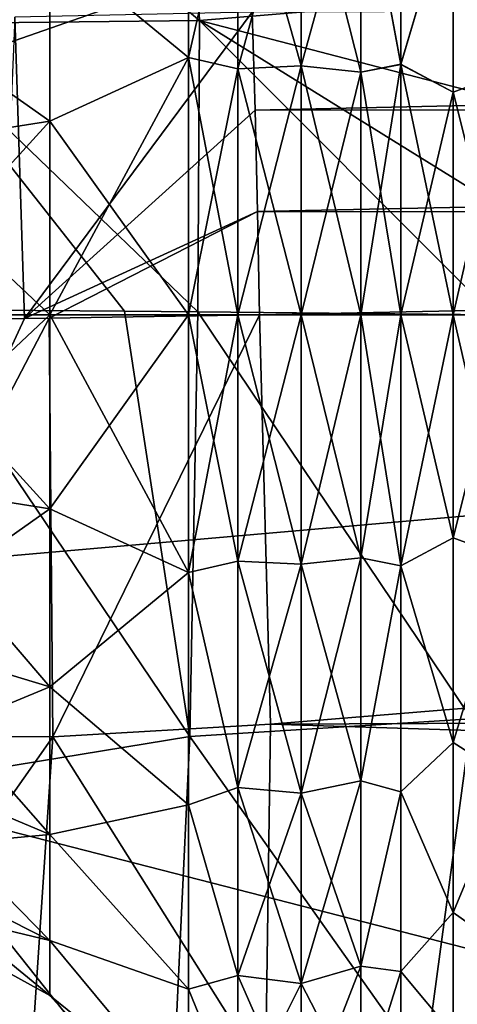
# Model space of a CAD drawing. Header units: millimetres. Extents: x -110 to 119, y -127 to 212.
# Tile 63 of 186: x -55.73 to -53.22, y -3.95 to 1.69. Entities that reach past the tile are written whole.
import ezdxf

# ---------------------------------------------------------------- set-up
doc = ezdxf.new("R2010")
doc.units = ezdxf.units.MM
doc.header["$LTSCALE"] = 26.699852
for name, color, linetype in [('10', 7, 'CONTINUOUS'), ('44', 7, 'CONTINUOUS'), ('45', 7, 'CONTINUOUS'), ('46', 7, 'CONTINUOUS'), ('47', 7, 'CONTINUOUS'), ('543', 7, 'CONTINUOUS'), ('544', 7, 'CONTINUOUS'), ('545', 7, 'CONTINUOUS'), ('55', 7, 'CONTINUOUS'), ('550', 7, 'CONTINUOUS'), ('551', 7, 'CONTINUOUS'), ('552', 7, 'CONTINUOUS'), ('56', 7, 'CONTINUOUS'), ('9', 7, 'CONTINUOUS')]:
    doc.layers.add(name, color=color, linetype=linetype)

msp = doc.modelspace()

# ---------------------------------------------------------------- linework, layer by layer
at = {"layer": '10', "color": 7, "linetype": 'CONTINUOUS', "true_color": 0xa2afbf}
for points in [[(-60.2598, 0, -36), (-40.6725, 6.8282, -53), (-60.3679, 1.7803, -36), (-60.2598, 0, -36)], [(-40, 0, -53), (-40.6725, 6.8282, -53), (-60.2598, 0, -36), (-40, 0, -53)]]:
    msp.add_3dface(points, dxfattribs=at)
at = {"layer": '44', "color": 7, "linetype": 'CONTINUOUS', "true_color": 0xa2afbf}
for points in [[(-54.3775, 1.1716, 9.9413), (-25.5613, 1.8073, 10.9393), (-54.3945, 1.7343, 9.8973), (-54.3775, 1.1716, 9.9413)], [(-25.6389, 1.189, 10.9791), (-25.5613, 1.8073, 10.9393), (-54.3775, 1.1716, 9.9413), (-25.6389, 1.189, 10.9791)], [(-54.3631, 0.5932, 9.9688), (-25.6389, 1.189, 10.9791), (-54.3775, 1.1716, 9.9413), (-54.3631, 0.5932, 9.9688)], [(-25.6829, 0.5858, 11.0021), (-25.6389, 1.189, 10.9791), (-54.3631, 0.5932, 9.9688), (-25.6829, 0.5858, 11.0021)], [(-54.3515, 0, 9.9785), (-25.6829, 0.5858, 11.0021), (-54.3631, 0.5932, 9.9688), (-54.3515, 0, 9.9785)], [(-25.6942, 0, 11.0096), (-25.6829, 0.5858, 11.0021), (-54.3515, 0, 9.9785), (-25.6942, 0, 11.0096)]]:
    msp.add_3dface(points, dxfattribs=at)
at = {"layer": '45', "color": 7, "linetype": 'CONTINUOUS', "true_color": 0xa2afbf}
for points in [[(-54.696, 1.6853, -10.0828), (-56.5604, 3.2323, -10.4499), (-54.7786, 3.297, -9.8716), (-54.696, 1.6853, -10.0828)], [(-52.9858, 1.8283, -9.9398), (-54.696, 1.6853, -10.0828), (-54.7786, 3.297, -9.8716), (-52.9858, 1.8283, -9.9398)], [(-56.4225, 1.6662, -10.6333), (-56.5604, 3.2323, -10.4499), (-54.696, 1.6853, -10.0828), (-56.4225, 1.6662, -10.6333)], [(-52.9858, 1.8283, -9.9398), (-52.9877, 1.2416, -9.9871), (-54.696, 1.6853, -10.0828), (-52.9858, 1.8283, -9.9398)], [(-55.6986, -0.0208, 10.0822), (-55.7539, 1.7043, 10.0033), (-55.8271, -0.0224, 10.1083), (-55.6986, -0.0208, 10.0822)], [(-54.3945, 1.7343, 9.8973), (-55.7539, 1.7043, 10.0033), (-55.6986, -0.0208, 10.0822), (-54.3945, 1.7343, 9.8973)], [(-54.3775, 1.1716, 9.9413), (-54.3945, 1.7343, 9.8973), (-55.6986, -0.0208, 10.0822), (-54.3775, 1.1716, 9.9413)], [(-54.7062, 0.0184, -10.1583), (-56.4225, 1.6662, -10.6333), (-54.696, 1.6853, -10.0828), (-54.7062, 0.0184, -10.1583)], [(-56.404, 0.0306, -10.7022), (-56.4225, 1.6662, -10.6333), (-55.1248, 0.022, -10.2517), (-56.404, 0.0306, -10.7022)], [(-55.1248, 0.022, -10.2517), (-56.4225, 1.6662, -10.6333), (-54.7062, 0.0184, -10.1583), (-55.1248, 0.022, -10.2517)], [(-53.0122, 0, -10.0267), (-54.7062, 0.0184, -10.1583), (-54.696, 1.6853, -10.0828), (-53.0122, 0, -10.0267)], [(-52.9877, 1.2416, -9.9871), (-52.9965, 0.6318, -10.0168), (-54.696, 1.6853, -10.0828), (-52.9877, 1.2416, -9.9871)], [(-52.9965, 0.6318, -10.0168), (-53.0122, 0, -10.0267), (-54.696, 1.6853, -10.0828), (-52.9965, 0.6318, -10.0168)], [(-54.3631, 0.5932, 9.9688), (-54.3775, 1.1716, 9.9413), (-55.6986, -0.0208, 10.0822), (-54.3631, 0.5932, 9.9688)], [(-54.3631, 0.5932, 9.9688), (-55.6986, -0.0208, 10.0822), (-55.5574, -0.0189, 10.0568), (-54.3631, 0.5932, 9.9688)], [(-54.3515, 0, 9.9785), (-54.3631, 0.5932, 9.9688), (-55.5574, -0.0189, 10.0568), (-54.3515, 0, 9.9785)]]:
    msp.add_3dface(points, dxfattribs=at)
at = {"layer": '46', "color": 7, "linetype": 'CONTINUOUS', "true_color": 0xa2afbf}
for points in [[(-54.3515, 0, 9.9785), (-55.5574, -0.0189, 10.0568), (-55.5362, -2.4142, 9.9044), (-54.3515, 0, 9.9785)], [(-54.3515, 0, 9.9785), (-55.5362, -2.4142, 9.9044), (-54.2888, -2.3419, 9.8354), (-54.3515, 0, 9.9785)], [(-55.5574, -0.0189, 10.0568), (-55.6986, -0.0208, 10.0822), (-56.806, -2.4054, 10.2542), (-55.5574, -0.0189, 10.0568)], [(-55.5574, -0.0189, 10.0568), (-56.806, -2.4054, 10.2542), (-55.5362, -2.4142, 9.9044), (-55.5574, -0.0189, 10.0568)], [(-55.6986, -0.0208, 10.0822), (-55.8271, -0.0224, 10.1083), (-56.806, -2.4054, 10.2542), (-55.6986, -0.0208, 10.0822)], [(-54.2888, -2.3419, 9.8354), (-55.5362, -2.4142, 9.9044), (-54.3173, -4.3509, 9.4699), (-54.2888, -2.3419, 9.8354)], [(-56.806, -2.4054, 10.2542), (-57.0601, -4.5835, 9.8749), (-55.5362, -2.4142, 9.9044), (-56.806, -2.4054, 10.2542)], [(-55.5362, -2.4142, 9.9044), (-57.0601, -4.5835, 9.8749), (-55.6845, -4.6542, 9.4767), (-55.5362, -2.4142, 9.9044)], [(-55.5362, -2.4142, 9.9044), (-55.6845, -4.6542, 9.4767), (-54.3173, -4.3509, 9.4699), (-55.5362, -2.4142, 9.9044)]]:
    msp.add_3dface(points, dxfattribs=at)
at = {"layer": '47', "color": 7, "linetype": 'CONTINUOUS', "true_color": 0xa2afbf}
for points in [[(-25.6942, 0, 11.0096), (-54.3515, 0, 9.9785), (-54.2888, -2.3419, 9.8354), (-25.6942, 0, 11.0096)], [(-25.6942, 0, 11.0096), (-54.2888, -2.3419, 9.8354), (-25.4926, -2.2204, 10.9035), (-25.6942, 0, 11.0096)], [(-25.4926, -2.2204, 10.9035), (-54.2888, -2.3419, 9.8354), (-25.254, -3.2558, 10.7811), (-25.4926, -2.2204, 10.9035)], [(-54.2888, -2.3419, 9.8354), (-54.3173, -4.3509, 9.4699), (-25.254, -3.2558, 10.7811), (-54.2888, -2.3419, 9.8354)], [(-25.254, -3.2558, 10.7811), (-54.3173, -4.3509, 9.4699), (-24.8216, -4.5761, 10.5549), (-25.254, -3.2558, 10.7811)]]:
    msp.add_3dface(points, dxfattribs=at)
at = {"layer": '543', "color": 7, "linetype": 'CONTINUOUS', "true_color": 0xa2afbf}
for points in [[(-53.5423, 2.7318, 46.2681), (-53.2427, 2.4474, 46.2167), (-53.5423, 1.4363, 45.6075), (-53.5423, 2.7318, 46.2681)], [(-53.5423, 1.4342, 54.4432), (-53.2427, 2.4474, 53.8333), (-53.5423, 2.7287, 53.7842), (-53.5423, 1.4342, 54.4432)], [(-52.9212, 1.3937, 54.3143), (-52.9212, 2.6509, 53.6737), (-53.2427, 2.4474, 53.8333), (-52.9212, 1.3937, 54.3143)], [(-52.9212, 2.6509, 46.3763), (-52.9212, 1.3937, 45.7357), (-53.2427, 2.4474, 46.2167), (-52.9212, 2.6509, 46.3763)], [(-53.2427, 2.4474, 46.2167), (-53.2427, 1.2754, 45.6815), (-53.5423, 1.4363, 45.6075), (-53.2427, 2.4474, 46.2167)], [(-53.2427, 1.2754, 54.3685), (-53.2427, 2.4474, 53.8333), (-53.5423, 1.4342, 54.4432), (-53.2427, 1.2754, 54.3685)], [(-52.9212, 1.3937, 54.3143), (-53.2427, 2.4474, 53.8333), (-53.2427, 1.2754, 54.3685), (-52.9212, 1.3937, 54.3143)], [(-52.9212, 1.3937, 45.7357), (-53.2427, 1.2754, 45.6815), (-53.2427, 2.4474, 46.2167), (-52.9212, 1.3937, 45.7357)], [(-53.2427, 0, 45.4981), (-53.5423, 0, 45.3799), (-53.5423, 1.4363, 45.6075), (-53.2427, 0, 45.4981)], [(-53.2427, 1.2754, 45.6815), (-53.2427, 0, 45.4981), (-53.5423, 1.4363, 45.6075), (-53.2427, 1.2754, 45.6815)], [(-53.5423, 0, 54.6701), (-53.2427, 1.2754, 54.3685), (-53.5423, 1.4342, 54.4432), (-53.5423, 0, 54.6701)], [(-52.9212, 0, 54.535), (-52.9212, 1.3937, 54.3143), (-53.2427, 0, 54.5519), (-52.9212, 0, 54.535)], [(-52.9212, 1.3937, 54.3143), (-53.2427, 1.2754, 54.3685), (-53.2427, 0, 54.5519), (-52.9212, 1.3937, 54.3143)], [(-52.9212, 1.3937, 45.7357), (-52.9212, 0, 45.515), (-53.2427, 1.2754, 45.6815), (-52.9212, 1.3937, 45.7357)], [(-53.2427, 0, 54.5519), (-53.2427, 1.2754, 54.3685), (-53.5423, 0, 54.6701), (-53.2427, 0, 54.5519)], [(-52.9212, 0, 45.515), (-53.2427, 0, 45.4981), (-53.2427, 1.2754, 45.6815), (-52.9212, 0, 45.515)]]:
    msp.add_3dface(points, dxfattribs=at)
at = {"layer": '544', "color": 7, "linetype": 'CONTINUOUS', "true_color": 0xa2afbf}
for points in [[(-54.7583, 2.8037, 46.166), (-54.4767, 2.7057, 45.8149), (-54.7583, 1.474, 45.4885), (-54.7583, 2.8037, 46.166)], [(-54.7583, 1.474, 54.5615), (-54.4767, 2.7057, 54.2351), (-54.7583, 2.8037, 53.884), (-54.7583, 1.474, 54.5615)], [(-54.4767, 2.7057, 45.8149), (-54.4767, 1.4099, 45.2232), (-54.7583, 1.474, 45.4885), (-54.4767, 2.7057, 45.8149)], [(-54.4767, 1.4099, 54.8268), (-54.4767, 2.7057, 54.2351), (-54.7583, 1.474, 54.5615), (-54.4767, 1.4099, 54.8268)], [(-54.114, 1.4268, 45.1656), (-54.4767, 2.7057, 45.8149), (-54.114, 2.7381, 45.7644), (-54.114, 1.4268, 45.1656)], [(-54.4767, 2.7057, 54.2351), (-54.4767, 1.4099, 54.8268), (-54.114, 2.7381, 54.2856), (-54.4767, 2.7057, 54.2351)], [(-54.114, 2.7381, 54.2856), (-54.4767, 1.4099, 54.8268), (-54.114, 1.4268, 54.8844), (-54.114, 2.7381, 54.2856)], [(-54.4767, 1.4099, 45.2232), (-54.4767, 2.7057, 45.8149), (-54.114, 1.4268, 45.1656), (-54.4767, 1.4099, 45.2232)], [(-54.114, 1.4268, 45.1656), (-54.114, 2.7381, 45.7644), (-53.771, 1.3896, 45.2923), (-54.114, 1.4268, 45.1656)], [(-53.771, 1.3896, 45.2923), (-54.114, 2.7381, 45.7644), (-53.771, 2.6667, 45.8755), (-53.771, 1.3896, 45.2923)], [(-54.114, 2.7381, 54.2856), (-54.114, 1.4268, 54.8844), (-53.771, 2.6667, 54.1745), (-54.114, 2.7381, 54.2856)], [(-53.5423, 2.7318, 46.2681), (-53.5423, 1.4363, 45.6075), (-53.771, 2.6667, 45.8755), (-53.5423, 2.7318, 46.2681)], [(-53.5423, 1.4342, 54.4432), (-53.5423, 2.7287, 53.7842), (-53.771, 2.6667, 54.1745), (-53.5423, 1.4342, 54.4432)], [(-53.771, 2.6667, 54.1745), (-54.114, 1.4268, 54.8844), (-53.771, 1.3896, 54.7577), (-53.771, 2.6667, 54.1745)], [(-53.5423, 1.4342, 54.4432), (-53.771, 2.6667, 54.1745), (-53.771, 1.3896, 54.7577), (-53.5423, 1.4342, 54.4432)], [(-53.5423, 1.4363, 45.6075), (-53.771, 1.3896, 45.2923), (-53.771, 2.6667, 45.8755), (-53.5423, 1.4363, 45.6075)], [(-54.4767, 0, 45.0204), (-54.7583, 0, 45.255), (-54.7583, 1.474, 45.4885), (-54.4767, 0, 45.0204)], [(-54.4767, 1.4099, 45.2232), (-54.4767, 0, 45.0204), (-54.7583, 1.474, 45.4885), (-54.4767, 1.4099, 45.2232)], [(-54.7583, 0, 54.795), (-54.4767, 1.4099, 54.8268), (-54.7583, 1.474, 54.5615), (-54.7583, 0, 54.795)], [(-54.4767, 0, 55.0296), (-54.4767, 1.4099, 54.8268), (-54.7583, 0, 54.795), (-54.4767, 0, 55.0296)], [(-54.114, 0, 44.9605), (-54.4767, 1.4099, 45.2232), (-54.114, 1.4268, 45.1656), (-54.114, 0, 44.9605)], [(-54.4767, 1.4099, 54.8268), (-54.4767, 0, 55.0296), (-54.114, 1.4268, 54.8844), (-54.4767, 1.4099, 54.8268)], [(-54.114, 1.4268, 54.8844), (-54.4767, 0, 55.0296), (-54.114, 0, 55.0895), (-54.114, 1.4268, 54.8844)], [(-54.4767, 0, 45.0204), (-54.4767, 1.4099, 45.2232), (-54.114, 0, 44.9605), (-54.4767, 0, 45.0204)], [(-54.114, 0, 44.9605), (-54.114, 1.4268, 45.1656), (-53.771, 0, 45.0925), (-54.114, 0, 44.9605)], [(-53.771, 0, 45.0925), (-54.114, 1.4268, 45.1656), (-53.771, 1.3896, 45.2923), (-53.771, 0, 45.0925)], [(-54.114, 1.4268, 54.8844), (-54.114, 0, 55.0895), (-53.771, 1.3896, 54.7577), (-54.114, 1.4268, 54.8844)], [(-53.5423, 1.4363, 45.6075), (-53.5423, 0, 45.3799), (-53.771, 1.3896, 45.2923), (-53.5423, 1.4363, 45.6075)], [(-53.5423, 0, 54.6701), (-53.5423, 1.4342, 54.4432), (-53.771, 0, 54.9575), (-53.5423, 0, 54.6701)], [(-53.5423, 1.4342, 54.4432), (-53.771, 1.3896, 54.7577), (-53.771, 0, 54.9575), (-53.5423, 1.4342, 54.4432)], [(-53.771, 1.3896, 54.7577), (-54.114, 0, 55.0895), (-53.771, 0, 54.9575), (-53.771, 1.3896, 54.7577)], [(-53.5423, 0, 45.3799), (-53.771, 0, 45.0925), (-53.771, 1.3896, 45.2923), (-53.5423, 0, 45.3799)]]:
    msp.add_3dface(points, dxfattribs=at)
at = {"layer": '545', "color": 7, "linetype": 'CONTINUOUS', "true_color": 0xa2afbf}
for points in [[(-54.7583, 1.474, 54.5615), (-54.7583, 2.8037, 53.884), (-55.5533, 2.1281, 53.3364), (-54.7583, 1.474, 54.5615)], [(-54.7583, 2.8037, 46.166), (-54.7583, 1.474, 45.4885), (-55.5533, 2.1281, 46.7136), (-54.7583, 2.8037, 46.166)], [(-55.5533, 1.109, 53.8018), (-55.5533, 2.1281, 53.3364), (-56.5658, 0.9502, 53.261), (-55.5533, 1.109, 53.8018)], [(-56.5658, 0.9502, 53.261), (-55.5533, 2.1281, 53.3364), (-56.5658, 1.8234, 52.8622), (-56.5658, 0.9502, 53.261)], [(-55.5533, 2.1281, 46.7136), (-55.5533, 1.109, 46.2482), (-56.5658, 1.8234, 47.1878), (-55.5533, 2.1281, 46.7136)], [(-55.5533, 1.109, 53.8018), (-54.7583, 1.474, 54.5615), (-55.5533, 2.1281, 53.3364), (-55.5533, 1.109, 53.8018)], [(-55.5533, 2.1281, 46.7136), (-54.7583, 1.474, 45.4885), (-55.5533, 1.109, 46.2482), (-55.5533, 2.1281, 46.7136)], [(-56.5658, 1.8234, 47.1878), (-55.5533, 1.109, 46.2482), (-56.5658, 0.9502, 46.789), (-56.5658, 1.8234, 47.1878)], [(-54.7583, 1.474, 45.4885), (-54.7583, 0, 45.255), (-55.5533, 1.109, 46.2482), (-54.7583, 1.474, 45.4885)], [(-54.7583, 0, 54.795), (-54.7583, 1.474, 54.5615), (-55.5533, 0, 53.9613), (-54.7583, 0, 54.795)], [(-55.5533, 0, 53.9613), (-54.7583, 1.474, 54.5615), (-55.5533, 1.109, 53.8018), (-55.5533, 0, 53.9613)], [(-55.5533, 0, 53.9613), (-55.5533, 1.109, 53.8018), (-56.5658, 0, 53.3976), (-55.5533, 0, 53.9613)], [(-56.5658, 0, 53.3976), (-55.5533, 1.109, 53.8018), (-56.5658, 0.9502, 53.261), (-56.5658, 0, 53.3976)], [(-55.5533, 1.109, 46.2482), (-55.5533, 0, 46.0887), (-56.5658, 0.9502, 46.789), (-55.5533, 1.109, 46.2482)], [(-55.5533, 1.109, 46.2482), (-54.7583, 0, 45.255), (-55.5533, 0, 46.0887), (-55.5533, 1.109, 46.2482)], [(-56.5658, 0.9502, 46.789), (-55.5533, 0, 46.0887), (-56.5658, 0, 46.6524), (-56.5658, 0.9502, 46.789)]]:
    msp.add_3dface(points, dxfattribs=at)
at = {"layer": '55', "color": 7, "linetype": 'CONTINUOUS', "true_color": 0xa2afbf}
for points in [[(-56.4992, -2.6994, -10.4581), (-56.404, 0.0306, -10.7022), (-54.7522, -2.4127, -9.98), (-56.4992, -2.6994, -10.4581)], [(-56.404, 0.0306, -10.7022), (-55.1248, 0.022, -10.2517), (-54.7522, -2.4127, -9.98), (-56.404, 0.0306, -10.7022)], [(-55.1248, 0.022, -10.2517), (-54.7062, 0.0184, -10.1583), (-54.7522, -2.4127, -9.98), (-55.1248, 0.022, -10.2517)], [(-54.7522, -2.4127, -9.98), (-54.7062, 0.0184, -10.1583), (-53.1382, -2.3112, -9.8814), (-54.7522, -2.4127, -9.98)], [(-54.7062, 0.0184, -10.1583), (-53.0122, 0, -10.0267), (-53.1382, -2.3112, -9.8814), (-54.7062, 0.0184, -10.1583)], [(-53.4073, -4.3119, -9.5145), (-54.7522, -2.4127, -9.98), (-53.1382, -2.3112, -9.8814), (-53.4073, -4.3119, -9.5145)], [(-54.8629, -4.7566, -9.465), (-56.4992, -2.6994, -10.4581), (-54.7522, -2.4127, -9.98), (-54.8629, -4.7566, -9.465)], [(-54.8629, -4.7566, -9.465), (-54.7522, -2.4127, -9.98), (-53.4073, -4.3119, -9.5145), (-54.8629, -4.7566, -9.465)], [(-56.7352, -5.2701, -9.7565), (-56.4992, -2.6994, -10.4581), (-54.8629, -4.7566, -9.465), (-56.7352, -5.2701, -9.7565)]]:
    msp.add_3dface(points, dxfattribs=at)
at = {"layer": '550', "color": 7, "linetype": 'CONTINUOUS', "true_color": 0xa2afbf}
for points in [[(-53.5423, 0, 45.3799), (-53.2427, 0, 45.4981), (-53.2427, -1.2754, 45.6815), (-53.5423, 0, 45.3799)], [(-53.5423, 0, 45.3799), (-53.2427, -1.2754, 45.6815), (-53.5423, -1.4354, 45.6072), (-53.5423, 0, 45.3799)], [(-53.2427, 0, 54.5519), (-53.5423, 0, 54.6701), (-53.5423, -1.4354, 54.4428), (-53.2427, 0, 54.5519)], [(-53.2427, -1.2754, 54.3685), (-53.2427, 0, 54.5519), (-53.5423, -1.4354, 54.4428), (-53.2427, -1.2754, 54.3685)], [(-52.9212, 0, 54.535), (-53.2427, 0, 54.5519), (-53.2427, -1.2754, 54.3685), (-52.9212, 0, 54.535)], [(-52.9212, -1.3937, 54.3143), (-52.9212, 0, 54.535), (-53.2427, -1.2754, 54.3685), (-52.9212, -1.3937, 54.3143)], [(-53.2427, 0, 45.4981), (-52.9212, 0, 45.515), (-52.9212, -1.3937, 45.7357), (-53.2427, 0, 45.4981)], [(-53.2427, 0, 45.4981), (-52.9212, -1.3937, 45.7357), (-53.2427, -1.2754, 45.6815), (-53.2427, 0, 45.4981)], [(-53.2427, -2.4474, 53.8333), (-53.2427, -1.2754, 54.3685), (-53.5423, -1.4354, 54.4428), (-53.2427, -2.4474, 53.8333)], [(-53.2427, -1.2754, 45.6815), (-53.2427, -2.4474, 46.2167), (-53.5423, -1.4354, 45.6072), (-53.2427, -1.2754, 45.6815)], [(-52.9212, -1.3937, 45.7357), (-53.2427, -2.4474, 46.2167), (-53.2427, -1.2754, 45.6815), (-52.9212, -1.3937, 45.7357)], [(-52.9212, -1.3937, 54.3143), (-53.2427, -1.2754, 54.3685), (-53.2427, -2.4474, 53.8333), (-52.9212, -1.3937, 54.3143)], [(-52.9212, -1.3937, 45.7357), (-52.9212, -2.6509, 46.3763), (-53.2427, -2.4474, 46.2167), (-52.9212, -1.3937, 45.7357)], [(-52.9212, -2.6509, 53.6737), (-52.9212, -1.3937, 54.3143), (-53.2427, -2.4474, 53.8333), (-52.9212, -2.6509, 53.6737)], [(-53.5423, -2.7303, 53.783), (-53.2427, -2.4474, 53.8333), (-53.5423, -1.4354, 54.4428), (-53.5423, -2.7303, 53.783)], [(-53.5423, -1.4354, 45.6072), (-53.2427, -2.4474, 46.2167), (-53.5423, -2.7303, 46.267), (-53.5423, -1.4354, 45.6072)], [(-53.2427, -3.4212, 52.9895), (-53.2427, -2.4474, 53.8333), (-53.5423, -2.7303, 53.783), (-53.2427, -3.4212, 52.9895)], [(-53.2427, -2.4474, 46.2167), (-53.2427, -3.4212, 47.0605), (-53.5423, -2.7303, 46.267), (-53.2427, -2.4474, 46.2167)], [(-52.9212, -2.6509, 46.3763), (-53.2427, -3.4212, 47.0605), (-53.2427, -2.4474, 46.2167), (-52.9212, -2.6509, 46.3763)], [(-52.9212, -2.6509, 53.6737), (-53.2427, -2.4474, 53.8333), (-53.2427, -3.4212, 52.9895), (-52.9212, -2.6509, 53.6737)], [(-52.9212, -2.6509, 46.3763), (-52.9212, -3.6487, 47.3741), (-53.2427, -3.4212, 47.0605), (-52.9212, -2.6509, 46.3763)], [(-52.9212, -3.6487, 52.6759), (-52.9212, -2.6509, 53.6737), (-53.2427, -3.4212, 52.9895), (-52.9212, -3.6487, 52.6759)], [(-53.5423, -3.758, 52.7553), (-53.2427, -3.4212, 52.9895), (-53.5423, -2.7303, 53.783), (-53.5423, -3.758, 52.7553)], [(-53.5423, -2.7303, 46.267), (-53.2427, -3.4212, 47.0605), (-53.5423, -3.758, 47.2947), (-53.5423, -2.7303, 46.267)], [(-53.2427, -4.1178, 51.9055), (-53.2427, -3.4212, 52.9895), (-53.5423, -3.758, 52.7553), (-53.2427, -4.1178, 51.9055)], [(-53.2427, -3.4212, 47.0605), (-53.2427, -4.1178, 48.1445), (-53.5423, -3.758, 47.2947), (-53.2427, -3.4212, 47.0605)], [(-52.9212, -3.6487, 47.3741), (-53.2427, -4.1178, 48.1445), (-53.2427, -3.4212, 47.0605), (-52.9212, -3.6487, 47.3741)], [(-52.9212, -3.6487, 52.6759), (-53.2427, -3.4212, 52.9895), (-53.2427, -4.1178, 51.9055), (-52.9212, -3.6487, 52.6759)], [(-52.9212, -3.6487, 47.3741), (-52.9212, -4.2893, 48.6313), (-53.2427, -4.1178, 48.1445), (-52.9212, -3.6487, 47.3741)], [(-52.9212, -4.2893, 51.4187), (-52.9212, -3.6487, 52.6759), (-53.2427, -4.1178, 51.9055), (-52.9212, -4.2893, 51.4187)], [(-53.5423, -4.4178, 51.4604), (-53.2427, -4.1178, 51.9055), (-53.5423, -3.758, 52.7553), (-53.5423, -4.4178, 51.4604)], [(-53.5423, -3.758, 47.2947), (-53.2427, -4.1178, 48.1445), (-53.5423, -4.4178, 48.5896), (-53.5423, -3.758, 47.2947)]]:
    msp.add_3dface(points, dxfattribs=at)
at = {"layer": '551', "color": 7, "linetype": 'CONTINUOUS', "true_color": 0xa2afbf}
for points in [[(-54.7583, 0, 45.255), (-54.4767, 0, 45.0204), (-54.4767, -1.4099, 45.2232), (-54.7583, 0, 45.255)], [(-54.7583, 0, 45.255), (-54.4767, -1.4099, 45.2232), (-54.7583, -1.474, 45.4885), (-54.7583, 0, 45.255)], [(-54.4767, 0, 55.0296), (-54.7583, 0, 54.795), (-54.7583, -1.474, 54.5615), (-54.4767, 0, 55.0296)], [(-54.4767, -1.4099, 54.8268), (-54.4767, 0, 55.0296), (-54.7583, -1.474, 54.5615), (-54.4767, -1.4099, 54.8268)], [(-54.4767, 0, 45.0204), (-54.114, 0, 44.9605), (-54.114, -1.4268, 45.1656), (-54.4767, 0, 45.0204)], [(-54.4767, 0, 45.0204), (-54.114, -1.4268, 45.1656), (-54.4767, -1.4099, 45.2232), (-54.4767, 0, 45.0204)], [(-54.114, 0, 55.0895), (-54.4767, 0, 55.0296), (-54.4767, -1.4099, 54.8268), (-54.114, 0, 55.0895)], [(-54.114, -1.4268, 54.8844), (-54.114, 0, 55.0895), (-54.4767, -1.4099, 54.8268), (-54.114, -1.4268, 54.8844)], [(-54.114, 0, 44.9605), (-53.771, 0, 45.0925), (-53.771, -1.3896, 45.2923), (-54.114, 0, 44.9605)], [(-54.114, 0, 44.9605), (-53.771, -1.3896, 45.2923), (-54.114, -1.4268, 45.1656), (-54.114, 0, 44.9605)], [(-53.771, 0, 54.9575), (-54.114, 0, 55.0895), (-54.114, -1.4268, 54.8844), (-53.771, 0, 54.9575)], [(-53.771, -1.3896, 54.7577), (-53.771, 0, 54.9575), (-54.114, -1.4268, 54.8844), (-53.771, -1.3896, 54.7577)], [(-53.771, 0, 45.0925), (-53.5423, 0, 45.3799), (-53.5423, -1.4354, 45.6072), (-53.771, 0, 45.0925)], [(-53.5423, 0, 54.6701), (-53.771, 0, 54.9575), (-53.771, -1.3896, 54.7577), (-53.5423, 0, 54.6701)], [(-53.5423, -1.4354, 54.4428), (-53.5423, 0, 54.6701), (-53.771, -1.3896, 54.7577), (-53.5423, -1.4354, 54.4428)], [(-53.771, 0, 45.0925), (-53.5423, -1.4354, 45.6072), (-53.771, -1.3896, 45.2923), (-53.771, 0, 45.0925)], [(-53.771, -1.3896, 45.2923), (-53.771, -2.6667, 45.8755), (-54.114, -1.4268, 45.1656), (-53.771, -1.3896, 45.2923)], [(-53.771, -2.6667, 54.1745), (-53.771, -1.3896, 54.7577), (-54.114, -2.7381, 54.2856), (-53.771, -2.6667, 54.1745)], [(-54.114, -2.7381, 54.2856), (-53.771, -1.3896, 54.7577), (-54.114, -1.4268, 54.8844), (-54.114, -2.7381, 54.2856)], [(-53.771, -1.3896, 45.2923), (-53.5423, -1.4354, 45.6072), (-53.771, -2.6667, 45.8755), (-53.771, -1.3896, 45.2923)], [(-53.771, -2.6667, 54.1745), (-53.5423, -1.4354, 54.4428), (-53.771, -1.3896, 54.7577), (-53.771, -2.6667, 54.1745)], [(-54.4767, -1.4099, 45.2232), (-54.4767, -2.7057, 45.8149), (-54.7583, -1.474, 45.4885), (-54.4767, -1.4099, 45.2232)], [(-54.4767, -2.7057, 54.2351), (-54.4767, -1.4099, 54.8268), (-54.7583, -1.474, 54.5615), (-54.4767, -2.7057, 54.2351)], [(-54.114, -1.4268, 45.1656), (-54.114, -2.7381, 45.7644), (-54.4767, -1.4099, 45.2232), (-54.114, -1.4268, 45.1656)], [(-54.4767, -1.4099, 45.2232), (-54.114, -2.7381, 45.7644), (-54.4767, -2.7057, 45.8149), (-54.4767, -1.4099, 45.2232)], [(-54.4767, -2.7057, 54.2351), (-54.114, -1.4268, 54.8844), (-54.4767, -1.4099, 54.8268), (-54.4767, -2.7057, 54.2351)], [(-54.114, -2.7381, 54.2856), (-54.114, -1.4268, 54.8844), (-54.4767, -2.7057, 54.2351), (-54.114, -2.7381, 54.2856)], [(-54.114, -1.4268, 45.1656), (-53.771, -2.6667, 45.8755), (-54.114, -2.7381, 45.7644), (-54.114, -1.4268, 45.1656)], [(-53.5423, -1.4354, 45.6072), (-53.5423, -2.7303, 46.267), (-53.771, -2.6667, 45.8755), (-53.5423, -1.4354, 45.6072)], [(-53.5423, -2.7303, 53.783), (-53.5423, -1.4354, 54.4428), (-53.771, -2.6667, 54.1745), (-53.5423, -2.7303, 53.783)], [(-54.7583, -1.474, 45.4885), (-54.4767, -2.7057, 45.8149), (-54.7583, -2.8037, 46.166), (-54.7583, -1.474, 45.4885)], [(-54.7583, -2.8037, 53.884), (-54.4767, -2.7057, 54.2351), (-54.7583, -1.474, 54.5615), (-54.7583, -2.8037, 53.884)], [(-53.771, -2.6667, 45.8755), (-53.771, -3.7277, 46.7949), (-54.114, -2.7381, 45.7644), (-53.771, -2.6667, 45.8755)], [(-53.771, -3.7277, 53.2551), (-53.771, -2.6667, 54.1745), (-54.114, -3.8275, 53.3416), (-53.771, -3.7277, 53.2551)], [(-54.114, -3.8275, 53.3416), (-53.771, -2.6667, 54.1745), (-54.114, -2.7381, 54.2856), (-54.114, -3.8275, 53.3416)], [(-53.771, -2.6667, 45.8755), (-53.5423, -2.7303, 46.267), (-53.771, -3.7277, 46.7949), (-53.771, -2.6667, 45.8755)], [(-53.771, -3.7277, 53.2551), (-53.5423, -2.7303, 53.783), (-53.771, -2.6667, 54.1745), (-53.771, -3.7277, 53.2551)], [(-54.4767, -2.7057, 45.8149), (-54.4767, -3.7822, 46.7477), (-54.7583, -2.8037, 46.166), (-54.4767, -2.7057, 45.8149)], [(-54.4767, -3.7822, 53.3023), (-54.4767, -2.7057, 54.2351), (-54.7583, -2.8037, 53.884), (-54.4767, -3.7822, 53.3023)], [(-54.114, -2.7381, 45.7644), (-54.114, -3.8275, 46.7084), (-54.4767, -2.7057, 45.8149), (-54.114, -2.7381, 45.7644)], [(-54.4767, -2.7057, 45.8149), (-54.114, -3.8275, 46.7084), (-54.4767, -3.7822, 46.7477), (-54.4767, -2.7057, 45.8149)], [(-54.4767, -3.7822, 53.3023), (-54.114, -2.7381, 54.2856), (-54.4767, -2.7057, 54.2351), (-54.4767, -3.7822, 53.3023)], [(-54.114, -3.8275, 53.3416), (-54.114, -2.7381, 54.2856), (-54.4767, -3.7822, 53.3023), (-54.114, -3.8275, 53.3416)], [(-54.114, -2.7381, 45.7644), (-53.771, -3.7277, 46.7949), (-54.114, -3.8275, 46.7084), (-54.114, -2.7381, 45.7644)], [(-53.5423, -2.7303, 46.267), (-53.5423, -3.758, 47.2947), (-53.771, -3.7277, 46.7949), (-53.5423, -2.7303, 46.267)], [(-53.5423, -3.758, 52.7553), (-53.5423, -2.7303, 53.783), (-53.771, -3.7277, 53.2551), (-53.5423, -3.758, 52.7553)], [(-54.7583, -2.8037, 46.166), (-54.4767, -3.7822, 46.7477), (-54.7583, -3.859, 47.2213), (-54.7583, -2.8037, 46.166)], [(-54.7583, -3.859, 52.8287), (-54.4767, -3.7822, 53.3023), (-54.7583, -2.8037, 53.884), (-54.7583, -3.859, 52.8287)], [(-53.771, -3.7277, 46.7949), (-53.771, -4.4867, 47.976), (-54.114, -3.8275, 46.7084), (-53.771, -3.7277, 46.7949)], [(-53.771, -4.4867, 52.074), (-53.771, -3.7277, 53.2551), (-54.114, -4.6069, 52.1289), (-53.771, -4.4867, 52.074)], [(-54.114, -4.6069, 52.1289), (-53.771, -3.7277, 53.2551), (-54.114, -3.8275, 53.3416), (-54.114, -4.6069, 52.1289)], [(-53.771, -3.7277, 46.7949), (-53.5423, -3.758, 47.2947), (-53.771, -4.4867, 47.976), (-53.771, -3.7277, 46.7949)], [(-53.771, -4.4867, 52.074), (-53.5423, -3.758, 52.7553), (-53.771, -3.7277, 53.2551), (-53.771, -4.4867, 52.074)], [(-53.5423, -3.758, 47.2947), (-53.5423, -4.4178, 48.5896), (-53.771, -4.4867, 47.976), (-53.5423, -3.758, 47.2947)], [(-53.5423, -4.4178, 51.4604), (-53.5423, -3.758, 52.7553), (-53.771, -4.4867, 52.074), (-53.5423, -4.4178, 51.4604)], [(-54.4767, -3.7822, 46.7477), (-54.4767, -4.5523, 47.946), (-54.7583, -3.859, 47.2213), (-54.4767, -3.7822, 46.7477)], [(-54.4767, -4.5523, 52.104), (-54.4767, -3.7822, 53.3023), (-54.7583, -3.859, 52.8287), (-54.4767, -4.5523, 52.104)], [(-54.114, -3.8275, 46.7084), (-54.114, -4.6069, 47.9211), (-54.4767, -3.7822, 46.7477), (-54.114, -3.8275, 46.7084)], [(-54.4767, -3.7822, 46.7477), (-54.114, -4.6069, 47.9211), (-54.4767, -4.5523, 47.946), (-54.4767, -3.7822, 46.7477)], [(-54.4767, -4.5523, 52.104), (-54.114, -3.8275, 53.3416), (-54.4767, -3.7822, 53.3023), (-54.4767, -4.5523, 52.104)], [(-54.114, -4.6069, 52.1289), (-54.114, -3.8275, 53.3416), (-54.4767, -4.5523, 52.104), (-54.114, -4.6069, 52.1289)], [(-54.114, -3.8275, 46.7084), (-53.771, -4.4867, 47.976), (-54.114, -4.6069, 47.9211), (-54.114, -3.8275, 46.7084)], [(-54.7583, -3.859, 47.2213), (-54.4767, -4.5523, 47.946), (-54.7583, -4.5365, 48.551), (-54.7583, -3.859, 47.2213)], [(-54.7583, -4.5365, 51.499), (-54.4767, -4.5523, 52.104), (-54.7583, -3.859, 52.8287), (-54.7583, -4.5365, 51.499)]]:
    msp.add_3dface(points, dxfattribs=at)
at = {"layer": '552', "color": 7, "linetype": 'CONTINUOUS', "true_color": 0xa2afbf}
for points in [[(-55.5533, 0, 53.9613), (-56.5658, 0, 53.3976), (-56.5658, -0.9502, 53.261), (-55.5533, 0, 53.9613)], [(-55.5533, -1.109, 53.8018), (-55.5533, 0, 53.9613), (-56.5658, -0.9502, 53.261), (-55.5533, -1.109, 53.8018)], [(-56.5658, 0, 46.6524), (-55.5533, 0, 46.0887), (-55.5533, -1.109, 46.2482), (-56.5658, 0, 46.6524)], [(-56.5658, 0, 46.6524), (-55.5533, -1.109, 46.2482), (-56.5658, -0.9502, 46.789), (-56.5658, 0, 46.6524)], [(-55.5533, 0, 46.0887), (-54.7583, 0, 45.255), (-54.7583, -1.474, 45.4885), (-55.5533, 0, 46.0887)], [(-54.7583, 0, 54.795), (-55.5533, 0, 53.9613), (-55.5533, -1.109, 53.8018), (-54.7583, 0, 54.795)], [(-54.7583, -1.474, 54.5615), (-54.7583, 0, 54.795), (-55.5533, -1.109, 53.8018), (-54.7583, -1.474, 54.5615)], [(-55.5533, 0, 46.0887), (-54.7583, -1.474, 45.4885), (-55.5533, -1.109, 46.2482), (-55.5533, 0, 46.0887)], [(-55.5533, -1.109, 46.2482), (-55.5533, -2.1281, 46.7136), (-56.5658, -0.9502, 46.789), (-55.5533, -1.109, 46.2482)], [(-56.5658, -0.9502, 46.789), (-55.5533, -2.1281, 46.7136), (-56.5658, -1.8234, 47.1878), (-56.5658, -0.9502, 46.789)], [(-56.5658, -1.8234, 52.8622), (-55.5533, -1.109, 53.8018), (-56.5658, -0.9502, 53.261), (-56.5658, -1.8234, 52.8622)], [(-55.5533, -2.1281, 53.3364), (-55.5533, -1.109, 53.8018), (-56.5658, -1.8234, 52.8622), (-55.5533, -2.1281, 53.3364)], [(-55.5533, -1.109, 46.2482), (-54.7583, -1.474, 45.4885), (-55.5533, -2.1281, 46.7136), (-55.5533, -1.109, 46.2482)], [(-55.5533, -2.1281, 53.3364), (-54.7583, -1.474, 54.5615), (-55.5533, -1.109, 53.8018), (-55.5533, -2.1281, 53.3364)], [(-54.7583, -1.474, 45.4885), (-54.7583, -2.8037, 46.166), (-55.5533, -2.1281, 46.7136), (-54.7583, -1.474, 45.4885)], [(-54.7583, -2.8037, 53.884), (-54.7583, -1.474, 54.5615), (-55.5533, -2.1281, 53.3364), (-54.7583, -2.8037, 53.884)], [(-55.5533, -2.1281, 46.7136), (-55.5533, -2.9748, 47.4473), (-56.5658, -1.8234, 47.1878), (-55.5533, -2.1281, 46.7136)], [(-56.5658, -1.8234, 47.1878), (-55.5533, -2.9748, 47.4473), (-56.5658, -2.5489, 47.8164), (-56.5658, -1.8234, 47.1878)], [(-56.5658, -2.5489, 52.2336), (-55.5533, -2.1281, 53.3364), (-56.5658, -1.8234, 52.8622), (-56.5658, -2.5489, 52.2336)], [(-55.5533, -2.9748, 52.6027), (-55.5533, -2.1281, 53.3364), (-56.5658, -2.5489, 52.2336), (-55.5533, -2.9748, 52.6027)], [(-55.5533, -2.1281, 46.7136), (-54.7583, -2.8037, 46.166), (-55.5533, -2.9748, 47.4473), (-55.5533, -2.1281, 46.7136)], [(-55.5533, -2.9748, 52.6027), (-54.7583, -2.8037, 53.884), (-55.5533, -2.1281, 53.3364), (-55.5533, -2.9748, 52.6027)], [(-55.5533, -2.9748, 47.4473), (-55.5533, -3.5806, 48.3898), (-56.5658, -2.5489, 47.8164), (-55.5533, -2.9748, 47.4473)], [(-56.5658, -2.5489, 47.8164), (-55.5533, -3.5806, 48.3898), (-56.5658, -3.0679, 48.624), (-56.5658, -2.5489, 47.8164)], [(-56.5658, -3.0679, 51.426), (-55.5533, -2.9748, 52.6027), (-56.5658, -2.5489, 52.2336), (-56.5658, -3.0679, 51.426)], [(-54.7583, -2.8037, 46.166), (-54.7583, -3.859, 47.2213), (-55.5533, -2.9748, 47.4473), (-54.7583, -2.8037, 46.166)], [(-54.7583, -3.859, 52.8287), (-54.7583, -2.8037, 53.884), (-55.5533, -2.9748, 52.6027), (-54.7583, -3.859, 52.8287)], [(-55.5533, -3.5806, 51.6602), (-55.5533, -2.9748, 52.6027), (-56.5658, -3.0679, 51.426), (-55.5533, -3.5806, 51.6602)], [(-55.5533, -2.9748, 47.4473), (-54.7583, -3.859, 47.2213), (-55.5533, -3.5806, 48.3898), (-55.5533, -2.9748, 47.4473)], [(-55.5533, -3.5806, 51.6602), (-54.7583, -3.859, 52.8287), (-55.5533, -2.9748, 52.6027), (-55.5533, -3.5806, 51.6602)], [(-55.5533, -3.5806, 48.3898), (-55.5533, -3.8962, 49.4648), (-56.5658, -3.0679, 48.624), (-55.5533, -3.5806, 48.3898)], [(-56.5658, -3.0679, 48.624), (-55.5533, -3.8962, 49.4648), (-56.5658, -3.3383, 49.545), (-56.5658, -3.0679, 48.624)], [(-56.5658, -3.3383, 50.505), (-55.5533, -3.5806, 51.6602), (-56.5658, -3.0679, 51.426), (-56.5658, -3.3383, 50.505)], [(-55.5533, -3.8962, 49.4648), (-55.5533, -3.8962, 50.5852), (-56.5658, -3.3383, 49.545), (-55.5533, -3.8962, 49.4648)], [(-55.5533, -3.8962, 50.5852), (-55.5533, -3.5806, 51.6602), (-56.5658, -3.3383, 50.505), (-55.5533, -3.8962, 50.5852)], [(-56.5658, -3.3383, 49.545), (-55.5533, -3.8962, 50.5852), (-56.5658, -3.3383, 50.505), (-56.5658, -3.3383, 49.545)], [(-54.7583, -3.859, 47.2213), (-54.7583, -4.5365, 48.551), (-55.5533, -3.5806, 48.3898), (-54.7583, -3.859, 47.2213)], [(-55.5533, -3.5806, 48.3898), (-54.7583, -4.5365, 48.551), (-55.5533, -3.8962, 49.4648), (-55.5533, -3.5806, 48.3898)], [(-54.7583, -4.5365, 51.499), (-54.7583, -3.859, 52.8287), (-55.5533, -3.5806, 51.6602), (-54.7583, -4.5365, 51.499)], [(-55.5533, -3.8962, 50.5852), (-54.7583, -4.5365, 51.499), (-55.5533, -3.5806, 51.6602), (-55.5533, -3.8962, 50.5852)], [(-54.7583, -4.5365, 48.551), (-54.7583, -4.77, 50.025), (-55.5533, -3.8962, 49.4648), (-54.7583, -4.5365, 48.551)], [(-54.7583, -4.77, 50.025), (-54.7583, -4.5365, 51.499), (-55.5533, -3.8962, 50.5852), (-54.7583, -4.77, 50.025)], [(-55.5533, -3.8962, 49.4648), (-54.7583, -4.77, 50.025), (-55.5533, -3.8962, 50.5852), (-55.5533, -3.8962, 49.4648)]]:
    msp.add_3dface(points, dxfattribs=at)
at = {"layer": '56', "color": 7, "linetype": 'CONTINUOUS', "true_color": 0xa2afbf}
msp.add_3dface([(-53.4073, -4.3119, -9.5145), (-53.1382, -2.3112, -9.8814), (-21.9744, -4.5409, -10.6713), (-53.4073, -4.3119, -9.5145)], dxfattribs=at)
at = {"layer": '9', "color": 7, "linetype": 'CONTINUOUS', "true_color": 0xa2afbf}
for points in [[(-40, 0, -53), (-60.2598, 0, -36), (-60.3679, -1.7803, -36), (-40, 0, -53)], [(-40.6725, -6.8282, -53), (-40, 0, -53), (-60.3679, -1.7803, -36), (-40.6725, -6.8282, -53)], [(-60.6882, -3.5268, -36), (-40.6725, -6.8282, -53), (-60.3679, -1.7803, -36), (-60.6882, -3.5268, -36)], [(-61.2174, -5.2262, -36), (-40.6725, -6.8282, -53), (-60.6882, -3.5268, -36), (-61.2174, -5.2262, -36)]]:
    msp.add_3dface(points, dxfattribs=at)

doc.saveas('drawing.dxf')
